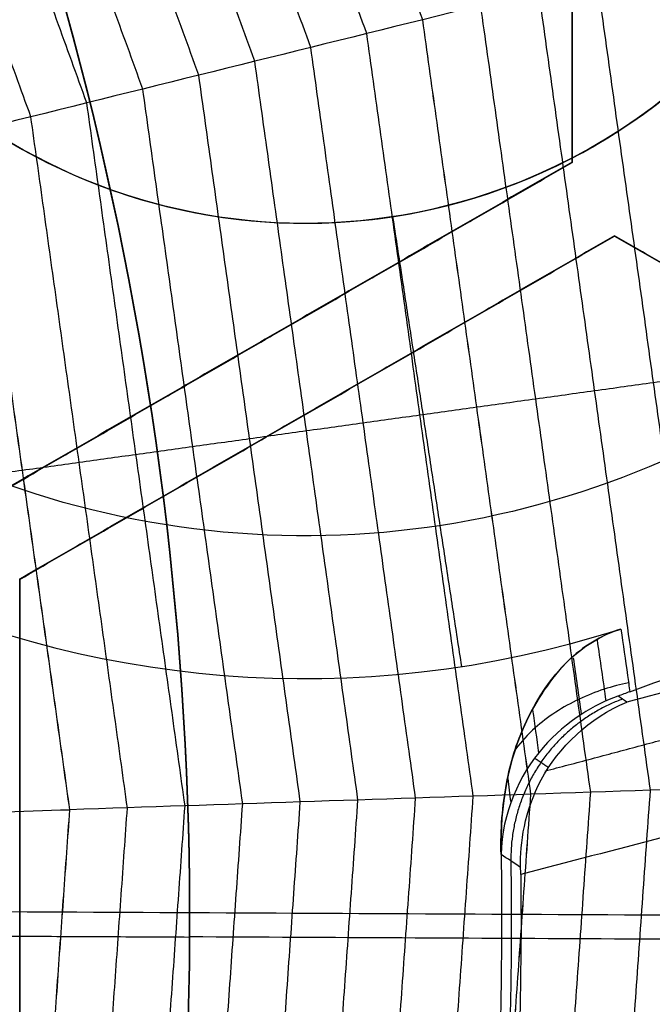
# Model space of a CAD drawing. Header units: millimetres. Extents: x -29.5 to 29.5, y -27.3 to 24.7.
# Tile 41 of 65: x 9.5 to 11.4, y -1.5 to 1.4. Entities that reach past the tile are written whole.
import ezdxf

# ---------------------------------------------------------------- set-up
doc = ezdxf.new("R2010")
doc.units = ezdxf.units.MM
for name, color, linetype, true_color in [('COTA', 252, 'Continuous', 0x696969), ('IGES level 1', 7, 'Continuous', 0xe5eaed), ('IGES level 16', 7, 'Continuous', 0xffffff), ('IGES level 3', 7, 'Continuous', 0xe5eaed), ('IGES level 5', 7, 'Continuous', 0xe5eaed), ('IGES level 7', 2, 'Continuous', 0xffff00), ('IGES level 8', 7, 'Continuous', 0xcad1ee)]:
    doc.layers.add(name, color=color, linetype=linetype, true_color=true_color)

# ---------------------------------------------------------------- blocks, each defined once
blk = doc.blocks.new('KIVI_5W_3D')
at = {"layer": 'IGES level 1', "extrusion": (0, 0, -1)}
for centre, radius, start, end in [((-5.048709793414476e-29, -1.77635683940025e-15, 0.8500000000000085), 26, 90, 270.0000000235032), ((3.602673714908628e-14, -3.552713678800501e-15, 1.399999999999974), 26, 90.00000000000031, 270.0000000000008), ((-5.048709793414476e-29, -1.77635683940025e-15, 0.150000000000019), 25.85, 90, 270.0000000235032), ((0, 0), 25.7, 90.00000000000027, 270.0000000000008), ((-5.048709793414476e-29, -1.77635683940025e-15), 21, 90.0000000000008, 270.0000000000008), ((-5.048709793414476e-29, -1.77635683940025e-15), 19.75, 90.0000000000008, 270.0000000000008), ((-5.048709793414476e-29, -1.77635683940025e-15, 0.8500000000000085), 19, 90, 270.0000000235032), ((-2.524354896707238e-29, -3.552713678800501e-15), 19, 90.00000000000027, 270.0000000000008)]:
    blk.add_arc(centre, radius, start, end, dxfattribs=at)
at = {"layer": 'IGES level 1'}
for centre, radius, start, end in [((5.048709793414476e-29, -3.552713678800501e-15, -0.3000000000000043), 26, 270.0000000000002, 89.9999999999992), ((5.048709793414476e-29, -1.77635683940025e-15, -1.549999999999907), 25.85, 270, 90.00000001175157), ((-2.524354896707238e-29, 1.77635683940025e-15, -1.700000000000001), 25.7, 270.0000000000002, 90.0000000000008), ((2.524354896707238e-29, -3.552713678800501e-15), 21, 270.0000000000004, 90.0000000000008), ((6.310887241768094e-29, -3.552713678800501e-15), 19.75, 270.0000000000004, 90.0000000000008), ((5.048709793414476e-29, -3.552713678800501e-15, -1.700000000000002), 19, 270.0000000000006, 90.0000000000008)]:
    blk.add_arc(centre, radius, start, end, dxfattribs=at)
at = {"layer": 'IGES level 16', "extrusion": (0, 0.0004315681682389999, 0.9999999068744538)}
blk.add_arc((5.048709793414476e-29, -0.00172627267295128, 3.799999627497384), 14.25, 270, 90.00000002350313, dxfattribs=at)
at = {"layer": 'IGES level 16', "extrusion": (4.946059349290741e-31, -0.0004315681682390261, -0.9999999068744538)}
blk.add_arc((-5.941939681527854e-29, -0.001726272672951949, -5.299999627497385), 14.25, 90.0000000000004, 270.0000000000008, dxfattribs=at)
at = {"layer": 'IGES level 16', "extrusion": (6.993781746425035e-34, 0.0004315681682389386, 0.9999999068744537)}
for centre in [(5.048339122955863e-29, -0.001726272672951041, 5.299999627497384), (5.048548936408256e-29, -0.001726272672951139, 2.299999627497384)]:
    blk.add_arc(centre, 14.25, 270.0000000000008, 90.0000000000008, dxfattribs=at)
at = {"layer": 'IGES level 16', "extrusion": (5.238802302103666e-31, 0.0004315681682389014, 0.9999999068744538)}
blk.add_arc((7.452572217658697e-29, -0.001726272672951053, 2.299999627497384), 14.25, 270.0000000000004, 90.0000000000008, dxfattribs=at)
at = {"layer": 'IGES level 16'}
for points in [[(11.125, 4.25851887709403, 5.298162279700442), (11.125, 2.237793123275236, 5.299034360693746)], [(11.125, 4.25851887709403, 5.298162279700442), (11.125, 2.237793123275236, 5.299034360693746)], [(11.125, 2.237145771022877, 3.799034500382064), (11.125, 4.257871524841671, 3.798162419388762)], [(11.125, 2.236498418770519, 2.299034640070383), (11.125, 4.257224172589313, 2.298162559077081)], [(11.125, 4.257224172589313, 2.298162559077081), (11.125, 2.236498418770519, 2.299034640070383)], [(11.125, 2.237793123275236, 5.299034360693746), (9.375, 1.22743024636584, 5.299470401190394)], [(11.125, 2.237793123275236, 5.299034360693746), (9.375, 1.22743024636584, 5.299470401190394)], [(9.375, 1.226782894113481, 3.799470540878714), (11.125, 2.237145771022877, 3.799034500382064)], [(9.375, 1.226135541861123, 2.299470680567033), (11.125, 2.236498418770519, 2.299034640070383)], [(11.125, 2.236498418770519, 2.299034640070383), (9.375, 1.226135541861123, 2.299470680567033)], [(11.125, 2.236498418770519, 2.299034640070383), (11.125, 2.237793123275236, 5.299034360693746)], [(11.125, 2.237793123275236, 5.299034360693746), (11.125, 2.236498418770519, 2.299034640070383)], [(9.5, 1.010923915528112, 5.29956383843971), (11.25, 2.021286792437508, 5.299127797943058)], [(9.5, 1.010923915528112, 5.29956383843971), (11.25, 2.021286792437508, 5.299127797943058)], [(11.25, 2.02063944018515, 3.799127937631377), (9.5, 1.010276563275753, 3.799563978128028)], [(11.25, 2.019992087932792, 2.299128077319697), (9.5, 1.009629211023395, 2.299564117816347)], [(9.5, 1.009629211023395, 2.299564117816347), (11.25, 2.019992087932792, 2.299128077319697)], [(11.25, 2.021286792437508, 5.299127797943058), (11.25, 2.019992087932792, 2.299128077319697)], [(11.25, 2.019992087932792, 2.299128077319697), (11.25, 2.021286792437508, 5.299127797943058)], [(11.25, 2.021286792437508, 5.299127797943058), (13, 1.010923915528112, 5.29956383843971)], [(11.25, 2.021286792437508, 5.299127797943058), (13, 1.010923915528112, 5.29956383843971)], [(13, 1.010276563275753, 3.799563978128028), (11.25, 2.02063944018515, 3.799127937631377)], [(13, 1.009629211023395, 2.299564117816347), (11.25, 2.019992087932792, 2.299128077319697)], [(11.25, 2.019992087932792, 2.299128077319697), (13, 1.009629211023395, 2.299564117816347)], [(10.25, 1.732611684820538, 5.29925238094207), (10.25, 1.731316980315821, 2.299252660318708)], [(10.375, 1.514810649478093, 2.299346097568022), (10.375, 1.51610535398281, 5.299345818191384)], [(9.5, 1.009629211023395, 2.299564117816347), (9.5, 1.010923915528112, 5.29956383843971)], [(9.5, -1.009801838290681, 5.30043591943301), (9.5, 1.010923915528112, 5.29956383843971)], [(9.5, 1.010923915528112, 5.29956383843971), (9.5, 1.009629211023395, 2.299564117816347)], [(9.5, -1.009801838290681, 5.30043591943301), (9.5, 1.010923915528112, 5.29956383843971)], [(9.5, -1.01044919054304, 3.80043605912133), (9.5, 1.010276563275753, 3.799563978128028)], [(9.5, 1.009629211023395, 2.299564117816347), (9.5, -1.011096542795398, 2.300436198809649)], [(9.5, -1.011096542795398, 2.300436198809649), (9.5, 1.009629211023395, 2.299564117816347)], [(9.5, -0.0007336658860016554, 2.300000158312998), (9.5, 0.0005610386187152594, 5.29999987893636)]]:
    blk.add_open_spline(points, degree=1, dxfattribs=at)
at = {"layer": 'IGES level 3', "extrusion": (0, -0.0004315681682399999, -0.9999999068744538)}
for centre, radius, end in [((-5.048709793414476e-29, -0.001726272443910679, -5.799999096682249), 18, 270.0000000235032), ((-5.048709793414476e-29, -0.001726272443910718, -10.04999909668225), 16.5, 270.0000000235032), ((-5.048709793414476e-29, -0.001726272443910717, -3.79999909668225), 14.5, 175.1176711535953), ((-5.048709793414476e-29, -0.001726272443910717, -2.049999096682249), 13.5, 270.0000000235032)]:
    blk.add_arc(centre, radius, 90, end, dxfattribs=at)
at = {"layer": 'IGES level 3', "extrusion": (-6.34760690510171e-31, -0.0004315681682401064, -0.9999999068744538)}
blk.add_arc((7.155118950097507e-29, -0.001726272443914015, -13.29999909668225), 18, 90.0000000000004, 270.0000000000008, dxfattribs=at)
at = {"layer": 'IGES level 3', "extrusion": (-2.742264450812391e-31, 0.0004315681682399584, 0.9999999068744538)}
blk.add_arc((-6.357505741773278e-29, -0.001726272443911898, -1.700000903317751), 18, 270.0000000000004, 90.0000000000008, dxfattribs=at)
at = {"layer": 'IGES level 3', "extrusion": (-7.246005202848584e-35, -0.0004315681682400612, -0.9999999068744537)}
for centre, radius in [((-5.048722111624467e-29, -0.001726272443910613, 1.700000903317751), 18), ((-5.048660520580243e-29, -0.001726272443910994, -6.799999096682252), 15.25), ((-5.048671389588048e-29, -0.001726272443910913, -5.29999909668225), 15.25), ((-5.048693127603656e-29, -0.001726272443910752, -2.299999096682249), 14.5), ((-5.048693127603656e-29, -0.001726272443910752, -2.299999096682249), 13.5)]:
    blk.add_arc(centre, radius, 90.0000000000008, 270.0000000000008, dxfattribs=at)
at = {"layer": 'IGES level 3', "extrusion": (9.270442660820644e-33, 0.0004315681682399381, 0.9999999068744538)}
blk.add_arc((1.009899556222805e-28, -0.001726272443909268, -1.700000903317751), 17, 270.0000000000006, 90.0000000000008, dxfattribs=at)
at = {"layer": 'IGES level 3', "extrusion": (-2.650152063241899e-30, -0.0004315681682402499, -0.9999999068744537)}
blk.add_arc((2.262524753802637e-29, -0.001726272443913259, -13.29999909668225), 16.5, 90.00000000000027, 270.0000000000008, dxfattribs=at)
at = {"layer": 'IGES level 3', "extrusion": (1.655576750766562e-31, 0.0004315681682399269, 0.9999999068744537)}
blk.add_arc((4.93613057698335e-29, -0.001726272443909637, 6.799999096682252), 16.5, 270.0000000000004, 90.0000000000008, dxfattribs=at)
at = {"layer": 'IGES level 3', "extrusion": (0, -0.0004315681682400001, -0.9999999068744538)}
for centre in [(-5.048709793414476e-29, -0.001726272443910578, -6.049999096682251), (-5.048709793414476e-29, -0.001726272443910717, -0.04999909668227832)]:
    blk.add_arc(centre, 15.25, 90, 270.0000000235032, dxfattribs=at)
at = {"layer": 'IGES level 3', "extrusion": (2.75720707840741e-31, -0.0004315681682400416, -0.9999999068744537)}
blk.add_arc((-7.760554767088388e-29, -0.001726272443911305, -6.799999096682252), 15.25, 90.0000000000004, 270.0000000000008, dxfattribs=at)
at = {"layer": 'IGES level 3', "extrusion": (1.902095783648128e-31, 0.0004315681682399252, 0.9999999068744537)}
blk.add_arc((7.472253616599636e-29, -0.00172627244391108, 5.29999909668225), 15.25, 270.0000000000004, 90.0000000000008, dxfattribs=at)
at = {"layer": 'IGES level 3', "extrusion": (-8.25812941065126e-31, -0.00043156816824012, -0.9999999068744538)}
blk.add_arc((-3.979940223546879e-29, -0.001726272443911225, -5.29999909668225), 14.5, 90.0000000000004, 270.0000000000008, dxfattribs=at)
at = {"layer": 'IGES level 3', "extrusion": (-7.230006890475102e-35, 0.0004315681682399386, 0.9999999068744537)}
for centre, radius in [((5.04874811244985e-29, -0.001726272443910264, 5.29999909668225), 14.5), ((5.048726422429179e-29, -0.00172627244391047, 2.299999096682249), 13.5), ((5.048722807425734e-29, -0.001726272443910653, 1.799999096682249), 13.5)]:
    blk.add_arc(centre, radius, 270.0000000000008, 90.0000000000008, dxfattribs=at)
at = {"layer": 'IGES level 3', "extrusion": (-2.543742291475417e-30, 0.00043156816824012, 0.9999999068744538)}
blk.add_arc((5.002681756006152e-29, -0.00172627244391, 2.299999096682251), 14.5, 270.0000000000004, 90.0000000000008, dxfattribs=at)
at = {"layer": 'IGES level 3', "extrusion": (-6.363014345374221e-31, -0.0004315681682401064, -0.9999999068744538)}
blk.add_arc((-6.827441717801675e-29, -0.001726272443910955, -1.799999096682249), 13.5, 90.0000000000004, 270.0000000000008, dxfattribs=at)
at = {"layer": 'IGES level 5', "extrusion": (-1.175953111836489e-16, 0.0004315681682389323, 0.9999999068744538)}
blk.add_arc((2.942315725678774e-15, -0.001726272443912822, 24.79999909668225), 20.5, 269.7091534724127, 89.70915347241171, dxfattribs=at)
at = {"layer": 'IGES level 5', "extrusion": (0, -0.0004315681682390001, -0.9999999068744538)}
blk.add_arc((-5.048709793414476e-29, -0.001726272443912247, -19.29999909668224), 20.5, 90.29084652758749, 270.2908465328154, dxfattribs=at)
at = {"layer": 'IGES level 5', "extrusion": (1.167158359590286e-16, -0.0004315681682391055, -0.9999999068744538)}
blk.add_arc((-1.599639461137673e-15, -0.001726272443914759, -13.79999909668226), 20.5, 90.29084652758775, 270.2908465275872, dxfattribs=at)
at = {"layer": 'IGES level 5', "extrusion": (0, -0.0004315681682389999, -0.9999999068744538)}
for centre, radius, end in [((-5.048709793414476e-29, -0.001726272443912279, -25.04999909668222), 20.25, 270.2908465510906), ((-5.048709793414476e-29, -0.001726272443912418, -10.79999909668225), 17.25, 270.2908465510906), ((-5.048709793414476e-29, -0.001726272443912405, -13.69999909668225), 16, 270.2908465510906), ((-5.048709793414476e-29, -0.001726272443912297, -17.34999909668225), 13, 260.7920867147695)]:
    blk.add_arc(centre, radius, 90.29084652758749, end, dxfattribs=at)
at = {"layer": 'IGES level 5', "extrusion": (0, 0.0004315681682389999, 0.9999999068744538)}
for centre, radius, start, end in [((5.048709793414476e-29, -0.001726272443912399, 13.54999909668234), 20.25, 269.7091534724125, 89.70915349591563), ((5.048709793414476e-29, -0.001726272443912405, 15.34999909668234), 12.75, 278.9836697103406, 260.4346372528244), ((5.048709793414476e-29, -0.00172627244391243, 23.79999909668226), 10, 269.7091534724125, 89.70915349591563)]:
    blk.add_arc(centre, radius, start, end, dxfattribs=at)
at = {"layer": 'IGES level 5', "extrusion": (1.171993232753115e-16, -0.0004315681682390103, -0.9999999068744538)}
blk.add_arc((-2.97661184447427e-15, -0.001726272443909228, -25.29999909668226), 20, 90.29084652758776, 270.2908465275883, dxfattribs=at)
at = {"layer": 'IGES level 5', "extrusion": (-1.171991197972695e-16, 0.0004315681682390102, 0.9999999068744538)}
blk.add_arc((1.528829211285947e-15, -0.001726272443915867, 13.29999909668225), 20, 269.7091534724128, 89.70915347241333, dxfattribs=at)
at = {"layer": 'IGES level 5', "extrusion": (-1.175616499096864e-16, 0.0004315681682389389, 0.9999999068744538)}
blk.add_arc((1.563569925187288e-15, -0.001726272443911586, 13.29999909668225), 17.25, 269.7091534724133, 89.70915347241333, dxfattribs=at)
at = {"layer": 'IGES level 5', "extrusion": (1.167025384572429e-16, -0.0004315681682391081, -0.9999999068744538)}
blk.add_arc((-1.581555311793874e-15, -0.001726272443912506, -13.29999909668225), 17.25000000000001, 90.29084652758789, 270.2908465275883, dxfattribs=at)
at = {"layer": 'IGES level 5', "extrusion": (-1.177486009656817e-16, 0.0004315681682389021, 0.9999999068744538)}
blk.add_arc((9.864168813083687e-16, -0.001726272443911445, 8.299999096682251), 17.25, 269.7091534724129, 89.70915347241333, dxfattribs=at)
at = {"layer": 'IGES level 5', "extrusion": (1.165233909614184e-16, -0.0004315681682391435, -0.9999999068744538)}
blk.add_arc((-2.266264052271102e-15, -0.001726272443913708, -19.09999909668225), 16, 90.29084652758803, 270.2908465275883, dxfattribs=at)
at = {"layer": 'IGES level 5', "extrusion": (-1.165219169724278e-16, 0.0004315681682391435, 0.9999999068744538)}
blk.add_arc((9.587497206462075e-16, -0.001726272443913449, 8.299999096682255), 16, 269.7091534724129, 89.70915347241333, dxfattribs=at)
at = {"layer": 'IGES level 5', "extrusion": (1.169401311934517e-16, -0.0004315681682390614, -0.9999999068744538)}
blk.add_arc((-9.706030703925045e-16, -0.001726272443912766, -8.299999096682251), 16, 90.29084652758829, 270.2908465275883, dxfattribs=at)
at = {"layer": 'IGES level 5', "extrusion": (1.160986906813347e-16, -0.0004315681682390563, -0.9999999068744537)}
blk.add_arc((-3.549752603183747e-15, -0.001726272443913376, -19.09999909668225), 12.99999999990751, 90.29084652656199, 260.7920867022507, dxfattribs=at)
at = {"layer": 'IGES level 5', "extrusion": (-1.275628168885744e-16, 0.0004315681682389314, 0.9999999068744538)}
blk.add_arc((-7.351905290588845e-12, -0.001726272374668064, 15.59999909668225), 12.9999999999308, 279.2079132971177, 89.70915347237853, dxfattribs=at)
at = {"layer": 'IGES level 5', "extrusion": (4.334593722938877e-16, -0.0004315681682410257, -0.9999999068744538)}
blk.add_arc((-3.538319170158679e-10, -0.001726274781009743, -15.09999909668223), 12.49999999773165, 279.1896994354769, 261.3919936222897, dxfattribs=at)
at = {"layer": 'IGES level 5', "extrusion": (1.153955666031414e-16, -0.0004315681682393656, -0.9999999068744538)}
blk.add_arc((-2.934863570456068e-15, -0.00172627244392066, -25.29999909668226), 10, 90.29084652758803, 270.2908465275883, dxfattribs=at)
at = {"layer": 'IGES level 5', "extrusion": (-1.171991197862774e-16, 0.0004315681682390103, 0.9999999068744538)}
blk.add_arc((2.59287743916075e-15, -0.001726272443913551, 22.29999909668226), 10, 269.7091534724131, 89.70915347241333, dxfattribs=at)
at = {"layer": 'IGES level 5'}
for points in [[(9.817629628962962, 1.908988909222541, 22.29917731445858), (9.817629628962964, 1.910283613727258, 25.29917703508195)], [(-12.49933700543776, 0.1434728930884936, 15.09993858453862), (12.50010078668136, 0.01656893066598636, 15.09999335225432)], [(7.99989692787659, -0.03271196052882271, 22.30001529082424), (9.999871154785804, -0.04286437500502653, 22.30001967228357)], [(9.999871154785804, -0.04156967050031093, 25.30001939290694), (19.99974230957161, -0.09233174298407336, 25.30004130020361)]]:
    blk.add_open_spline(points, degree=1, dxfattribs=at)
at = {"layer": 'IGES level 7', "color": 254, "true_color": 0xcad1ee, "extrusion": (6.471858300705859e-17, -0.0004315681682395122, -0.9999999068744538)}
blk.add_arc((1.444486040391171e-15, -0.001726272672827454, -6.799999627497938), 15, 10.05118449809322, 190.0511844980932, dxfattribs=at)
at = {"layer": 'IGES level 7', "color": 254, "true_color": 0xcad1ee, "extrusion": (0, 0.0004315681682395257, 0.9999999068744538)}
for start, end in [(349.9488155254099, 169.9488154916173), (169.9488155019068, 349.9488155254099)]:
    blk.add_arc((5.048709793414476e-29, -0.001726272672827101, 6.24128405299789), 14.951118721, start, end, dxfattribs=at)
at = {"layer": 'IGES level 7', "color": 254, "true_color": 0xcad1ee, "extrusion": (-1.655414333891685e-11, 0.0004315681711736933, 0.9999999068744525)}
blk.add_arc((2.041249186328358e-10, -0.001726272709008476, 5.682568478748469), 14.90223744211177, 349.9488155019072, 169.9488155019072, dxfattribs=at)
at = {"layer": 'IGES level 7', "color": 254, "true_color": 0xcad1ee, "extrusion": (1.211736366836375e-11, 0.0004315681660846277, 0.9999999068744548)}
blk.add_arc((6.044215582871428e-11, -0.001726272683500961, 5.499999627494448), 14.70299850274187, 349.9488155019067, 169.9488155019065, dxfattribs=at)
at = {"layer": 'IGES level 7', "color": 254, "true_color": 0xcad1ee, "extrusion": (1.035913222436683e-16, -0.0004315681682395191, -0.9999999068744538)}
blk.add_arc((-5.203554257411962e-16, -0.001726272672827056, -5.499999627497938), 9, 10.05118449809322, 190.0511844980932, dxfattribs=at)
at = {"layer": 'IGES level 7', "color": 254, "true_color": 0xcad1ee, "extrusion": (1.813434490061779e-16, -0.0004315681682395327, -0.9999999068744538)}
blk.add_arc((-3.117707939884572e-15, -0.001726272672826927, -6.799999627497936), 15, 190.0511844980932, 10.05118449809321, dxfattribs=at)
at = {"layer": 'IGES level 7', "color": 254, "true_color": 0xcad1ee, "extrusion": (1.160419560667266e-12, -0.000431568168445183, -0.9999999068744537)}
blk.add_arc((-8.98811281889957e-11, -0.001726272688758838, -5.682568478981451), 14.90223744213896, 190.0511844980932, 10.05118449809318, dxfattribs=at)
at = {"layer": 'IGES level 7', "color": 254, "true_color": 0xcad1ee, "extrusion": (2.150095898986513e-11, 0.0004315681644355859, 0.9999999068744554)}
blk.add_arc((-2.1356581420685e-10, -0.001726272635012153, 5.499999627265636), 14.70299850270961, 169.9488155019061, 349.9488155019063, dxfattribs=at)
at = {"layer": 'IGES level 7', "color": 254, "true_color": 0xcad1ee}
for points in [[(-14.61038459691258, 2.590334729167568, 5.551426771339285), (-9.431054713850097, 31.81110120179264, 5.538816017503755), (19.78971447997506, 26.63177180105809, 5.541051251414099), (14.61038459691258, -2.588994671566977, 5.55366200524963)], [(14.61038459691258, -2.588994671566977, 5.55366200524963), (9.431054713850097, -31.80976114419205, 5.566272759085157), (-19.78971447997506, -26.6304317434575, 5.564037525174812), (-14.61038459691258, 2.590334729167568, 5.551426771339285)]]:
    blk.add_rational_spline(points, [0.8330737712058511, 0.2776912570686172, 0.2776912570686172, 0.8330737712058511], degree=3, dxfattribs=at)
for points, degree in [([(10.68556376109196, 2.656992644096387, 10.76393782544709), (9.900245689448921, 4.820648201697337, 10.76300406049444)], 1), ([(10.52096157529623, 2.616210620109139, 10.9997355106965), (9.747740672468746, 4.746536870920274, 10.99881612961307)], 1), ([(10.3562856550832, 2.575405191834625, 11.22373816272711), (9.595167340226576, 4.672387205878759, 11.2228331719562)], 1), ([(10.19160973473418, 2.534595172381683, 11.4371023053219), (9.442594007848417, 4.598232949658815, 11.43621170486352)], 1), ([(10.02693381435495, 2.493781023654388, 11.64089834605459), (9.29002067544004, 4.524074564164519, 11.64002213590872)], 1), ([(9.86225789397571, 2.452963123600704, 11.83600207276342), (9.137447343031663, 4.449912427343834, 11.83514025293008)], 1), ([(9.697581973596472, 2.412141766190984, 12.0230946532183), (8.984874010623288, 4.375746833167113, 12.02224722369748)], 1), ([(9.532906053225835, 2.371317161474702, 12.20266263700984), (8.832300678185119, 4.301577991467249, 12.20182959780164)], 1), ([(12.04934630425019, 2.994934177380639, 8.924347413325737), (11.59475212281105, 2.882338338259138, 9.656503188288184), (11.14015794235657, 2.769681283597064, 10.24681495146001), (10.68556376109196, 2.656992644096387, 10.76393782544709)], 3), ([(11.53153386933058, 0.395028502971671, 10.1455651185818), (11.19796258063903, 2.783994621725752, 10.14453411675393)], 1), ([(11.35567169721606, 0.3891372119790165, 10.36027259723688), (11.02718755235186, 2.741670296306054, 10.35925731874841)], 1), ([(11.17980952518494, 0.3832423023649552, 10.56659552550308), (10.85641252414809, 2.699342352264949, 10.565595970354)], 1), ([(10.68556376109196, 2.656992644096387, 10.76393782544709), (10.2462363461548, 2.548151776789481, 11.41041265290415), (9.806908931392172, 2.43925420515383, 11.92549385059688), (9.367581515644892, 2.330328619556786, 12.37566263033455)], 3), ([(11.00387142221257, 0.3773413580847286, 10.76492165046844), (10.68556376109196, 2.656992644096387, 10.76393782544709)], 1), ([(11.00394735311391, 0.3773439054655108, 10.7648377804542), (10.68563749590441, 2.657010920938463, 10.76385394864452)], 1), ([(10.83436597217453, 0.3716754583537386, 11.00070418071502), (10.52096157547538, 2.616210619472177, 10.99973551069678)], 1), ([(10.66478459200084, 0.3660018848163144, 11.22469167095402), (10.35628565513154, 2.575405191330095, 11.22373816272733)], 1), ([(10.49520321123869, 0.3603237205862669, 11.43804065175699), (10.19160973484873, 2.534595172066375, 11.43710230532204)], 1), ([(10.32562183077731, 0.3546414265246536, 11.6418215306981), (10.0269338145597, 2.493781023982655, 11.64089834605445)], 1), ([(10.15604045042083, 0.3489553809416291, 11.83691009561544), (9.862257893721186, 2.452963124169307, 11.83600207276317)], 1), ([(9.986459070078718, 0.3432658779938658, 12.02398751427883), (9.697581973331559, 2.412141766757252, 12.02309465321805)], 1), ([(9.816877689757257, 0.3375731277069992, 12.20354033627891), (9.532906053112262, 2.371317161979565, 12.20266263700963)], 1), ([(9.367581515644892, 2.330328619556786, 12.37566263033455), (9.646628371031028, 0.3318548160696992, 12.37652510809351)], 1), ([(9.647296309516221, 0.3318772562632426, 12.37586049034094), (9.368230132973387, 2.330489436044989, 12.37499795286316)], 1), ([(12.40827909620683, 0.4243344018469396, 8.925456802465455), (11.94014320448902, 0.4087213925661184, 9.657570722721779), (11.47200731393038, 0.3930471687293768, 10.24784063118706), (11.00387142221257, 0.3773413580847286, 10.76492165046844)], 3), ([(11.00387142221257, 0.3773413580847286, 10.76492165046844), (10.55145707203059, 0.3622263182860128, 11.41135602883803), (10.09904272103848, 0.3470545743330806, 11.92639677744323), (9.646628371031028, 0.3318548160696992, 12.37652510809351)], 3), ([(10.84125709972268, -1.91867395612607, 10.76591253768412), (11.00387142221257, 0.3773413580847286, 10.76492165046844)], 1), ([(10.84133190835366, -1.918687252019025, 10.76582867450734), (11.00394735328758, 0.377343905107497, 10.76483778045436)], 1), ([(11.01459520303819, -1.949483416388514, 10.56760225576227), (11.17980952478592, 0.383242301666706, 10.56659552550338)], 1), ([(11.18785849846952, -1.980283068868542, 10.3612951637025), (11.35567169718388, 0.3891372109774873, 10.36027259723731)], 1), ([(10.00595530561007, -1.770155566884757, 11.83782463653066), (10.1560404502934, 0.348955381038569, 11.8369100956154)], 1), ([(10.17303062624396, -1.799853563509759, 11.64275134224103), (10.32562183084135, 0.3546414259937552, 11.64182153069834)], 1), ([(10.3401059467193, -1.82955531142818, 11.43898573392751), (10.49520321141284, 0.3603237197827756, 11.43804065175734)], 1), ([(10.50718126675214, -1.859261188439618, 11.22565202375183), (10.66478459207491, 0.3660018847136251, 11.22469167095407)], 1), ([(10.67425658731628, -1.888971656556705, 11.0016798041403), (10.83436597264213, 0.3716754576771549, 11.00070418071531)], 1), ([(9.646628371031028, 0.3318548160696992, 12.37652510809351), (9.5040712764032, -1.680964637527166, 12.37739377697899)], 1), ([(9.504729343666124, -1.681081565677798, 12.37672921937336), (9.647296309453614, 0.3318772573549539, 12.37586049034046)], 1), ([(9.671804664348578, -1.710769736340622, 12.20442433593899), (9.816877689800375, 0.3375731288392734, 12.20354033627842)], 1), ([(9.838879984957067, -1.740461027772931, 12.02488678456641), (9.986459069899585, 0.3432658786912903, 12.02398751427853)], 1)]:
    blk.add_open_spline(points, degree=degree, dxfattribs=at)
for points, knots in [([(10.84471759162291, 1.517167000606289, 10.76442973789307), (10.84474253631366, 1.517170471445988, 10.7644017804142), (10.9025403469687, 1.525212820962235, 10.69962091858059), (11.01811102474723, 1.541292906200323, 10.56743689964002), (11.19142962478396, 1.565404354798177, 10.36115675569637), (11.3647482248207, 1.589512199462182, 10.14652582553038), (11.53806682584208, 1.613616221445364, 9.92303764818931), (11.71138542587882, 1.637716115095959, 9.689983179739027), (11.8847040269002, 1.661811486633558, 9.446450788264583), (12.05717978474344, 1.685784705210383, 9.192566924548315), (12.1718826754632, 1.701724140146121, 9.015243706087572), (12.22881270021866, 1.709634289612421, 8.924902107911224)], [4.183897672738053e-11, 4.183897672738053e-11, 4.183897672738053e-11, 4.183897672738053e-11, 5.40659027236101e-05, 0.125275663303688, 0.250497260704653, 0.375718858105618, 0.500940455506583, 0.626162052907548, 0.751383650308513, 0.876605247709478, 0.9999999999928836, 0.9999999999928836, 0.9999999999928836, 0.9999999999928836]), ([(9.50710494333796, 1.331091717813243, 12.37609386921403), (9.50732436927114, 1.331122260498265, 12.37587233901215), (9.563253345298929, 1.338907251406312, 12.31940209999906), (9.67489187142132, 1.354445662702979, 12.20430152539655), (9.842020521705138, 1.377704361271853, 12.02478977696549), (10.00914917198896, 1.40095982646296, 11.83778586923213), (10.1762778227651, 1.424211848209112, 11.64280325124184), (10.34340647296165, 1.447460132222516, 11.43916075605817), (10.51053512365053, 1.470704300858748, 11.22598259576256), (10.67763882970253, 1.493940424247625, 11.00223176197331), (10.78903298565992, 1.509426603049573, 10.84516515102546), (10.84471759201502, 1.517167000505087, 10.76442973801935)], [0, 0, 0, 0, 0.000492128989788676, 0.125437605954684, 0.25038308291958, 0.375328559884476, 0.500274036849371, 0.625219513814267, 0.750164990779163, 0.875110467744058, 0.9999999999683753, 0.9999999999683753, 0.9999999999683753, 0.9999999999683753]), ([(8.485755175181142, 1.188959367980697, 13.4852959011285), (8.504547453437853, 1.191575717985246, 13.46765014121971), (8.576985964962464, 1.201660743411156, 13.39915110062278), (8.703070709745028, 1.219213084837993, 13.27664693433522), (8.86400941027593, 1.2416145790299, 13.11358227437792), (9.024948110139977, 1.264012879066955, 12.94311841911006), (9.185886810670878, 1.286407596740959, 12.76435168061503), (9.346605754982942, 1.308767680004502, 12.57643449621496), (9.45367846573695, 1.323661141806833, 12.44412943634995), (9.50710494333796, 1.331091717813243, 12.37609386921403)], [0.3877099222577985, 0.3877099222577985, 0.3877099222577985, 0.3877099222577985, 0.421507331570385, 0.517988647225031, 0.614469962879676, 0.710951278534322, 0.807432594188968, 0.903913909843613, 1, 1, 1, 1]), ([(9.166646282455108, 0.3157625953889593, 12.9322393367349), (9.17945588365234, 0.3161925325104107, 12.91850572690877), (9.192227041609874, 0.3166211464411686, 12.90473611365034), (9.204958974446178, 0.3170484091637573, 12.89093038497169), (9.358170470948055, 0.3221899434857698, 12.72479720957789), (9.505786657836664, 0.3271387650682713, 12.55327861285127), (9.646628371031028, 0.3318548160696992, 12.37652510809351)], [3, 3, 3, 3, 3.076686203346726, 3.076686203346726, 3.076686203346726, 4, 4, 4, 4])]:
    blk.add_open_spline(points, degree=3, knots=knots, dxfattribs=at)
at = {"layer": 'IGES level 8', "color": 2, "true_color": 0xffff00, "extrusion": (0, 0.0004315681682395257, 0.9999999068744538)}
blk.add_arc((5.048709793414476e-29, -0.001726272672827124, 12.17499962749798), 13.4234474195, 44.742677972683, 175.154953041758, dxfattribs=at)
at = {"layer": 'IGES level 8', "color": 2, "true_color": 0xffff00, "extrusion": (1.907879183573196e-15, 0.0004315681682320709, 0.9999999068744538)}
blk.add_arc((2.241553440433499e-07, -0.001726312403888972, 11.2999996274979), 12.56883846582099, 37.37974700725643, 169.9488155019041, dxfattribs=at)
at = {"layer": 'IGES level 8', "color": 2, "true_color": 0xffff00, "extrusion": (0, 0.0004315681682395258, 0.9999999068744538)}
for start, end in [(289.9488155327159, 109.9488154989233), (109.9488155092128, 289.9488155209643)]:
    blk.add_arc((10.33997563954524, 3.751259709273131, 14.99438166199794), 1.699999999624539, start, end, dxfattribs=at)
at = {"layer": 'IGES level 8', "color": 2, "true_color": 0xffff00, "extrusion": (1.214677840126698e-15, -0.0004315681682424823, -0.9999999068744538)}
blk.add_arc((-10.33997563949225, 3.75125970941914, -15.09999962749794), 1.699999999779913, 70.0511844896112, 250.0511844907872, dxfattribs=at)
at = {"layer": 'IGES level 8', "color": 2, "true_color": 0xffff00, "extrusion": (3.174789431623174e-16, -0.0004315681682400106, -0.9999999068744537)}
blk.add_arc((-10.33997563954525, 3.751259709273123, -15.09999962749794), 1.699999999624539, 250.0511844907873, 70.05118449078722, dxfattribs=at)
at = {"layer": 'IGES level 8', "color": 2, "true_color": 0xffff00, "extrusion": (0, -0.0004315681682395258, -0.9999999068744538)}
blk.add_arc((-10.33997563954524, 3.751259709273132, -13.96938166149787), 2.619382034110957, 160.0511844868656, 340.0511845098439, dxfattribs=at)
at = {"layer": 'IGES level 8', "color": 2, "true_color": 0xffff00, "extrusion": (-3.185687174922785e-10, 0.0004315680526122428, 0.9999999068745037)}
blk.add_arc((10.33997564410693, 3.751259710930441, 14.88876369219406), 1.700000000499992, 289.9488154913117, 19.94881552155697, dxfattribs=at)
at = {"layer": 'IGES level 8', "color": 2, "true_color": 0xffff00, "extrusion": (-7.200785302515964e-16, 0.0004315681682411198, 0.9999999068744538)}
blk.add_arc((10.33997563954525, 3.751259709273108, 14.88876369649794), 1.700000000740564, 199.9488155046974, 289.9488155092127, dxfattribs=at)
at = {"layer": 'IGES level 8', "color": 2, "true_color": 0xffff00, "extrusion": (5.510760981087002e-15, 0.0004315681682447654, 0.9999999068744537)}
blk.add_arc((10.33997563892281, 3.751259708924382, 13.54999962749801), 3.038764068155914, 199.9488154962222, 287.7911745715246, dxfattribs=at)
at = {"layer": 'IGES level 8', "color": 2, "true_color": 0xffff00, "extrusion": (-2.493868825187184e-15, 0.0004315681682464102, 0.9999999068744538)}
blk.add_arc((-2.095187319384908e-07, -0.001726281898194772, 11.29999962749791), 12.56883844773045, 217.3797467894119, 2.517887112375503, dxfattribs=at)
at = {"layer": 'IGES level 8', "color": 2, "true_color": 0xffff00, "extrusion": (0, -0.000431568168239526, -0.9999999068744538)}
blk.add_arc((-5.048709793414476e-29, -0.001726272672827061, -12.09695538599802), 11.771882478, 178.3211864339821, 321.7811835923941, dxfattribs=at)
at = {"layer": 'IGES level 8', "color": 2, "true_color": 0xffff00, "extrusion": (0, -0.0004315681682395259, -0.9999999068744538)}
blk.add_arc((-5.048709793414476e-29, -0.001726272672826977, -13.22195538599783), 10.9462265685, 179.0723590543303, 209.3220444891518, dxfattribs=at)
at = {"layer": 'IGES level 8', "color": 2, "true_color": 0xffff00, "extrusion": (-2.803579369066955e-15, -0.0004315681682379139, -0.9999999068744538)}
blk.add_arc((0.00281084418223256, -0.0001880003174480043, -13.54999962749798), 10.92073065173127, 178.9797490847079, 208.6902774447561, dxfattribs=at)
at = {"layer": 'IGES level 8', "color": 2, "true_color": 0xffff00, "extrusion": (0.002942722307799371, -0.002042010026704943, -0.9999935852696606)}
blk.add_arc((-0.03705604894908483, -0.02200551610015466, -13.51329699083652), 10.92067728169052, 178.9793807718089, 208.6900689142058, dxfattribs=at)
at = {"layer": 'IGES level 8', "color": 2, "true_color": 0xffff00, "extrusion": (1.800667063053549e-16, -0.0004315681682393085, -0.9999999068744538)}
blk.add_arc((-3.717689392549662e-10, -0.001726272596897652, -12.89391114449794), 10.97492672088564, 179.2831579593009, 280.0511844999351, dxfattribs=at)
at = {"layer": 'IGES level 8', "color": 2, "true_color": 0xffff00}
for points, degree in [([(10.91998256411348, 2.159779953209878, 15.09906894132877), (10.91998256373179, 2.159688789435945, 14.88783302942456)], 1), ([(10.09820586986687, 2.074964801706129, 14.88786959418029), (10.09820586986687, 2.075055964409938, 15.09910550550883)], 1), ([(10.59708429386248, 2.077240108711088, 14.88786861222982), (10.79955948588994, 0.7532981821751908, 13.54967578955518)], 1), ([(11.19858361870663, 0.8316776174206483, 13.54848655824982), (11.20763374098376, 0.7718021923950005, 13.4885000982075), (11.21619614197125, 0.7118241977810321, 13.42852071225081), (11.22426641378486, 0.6517867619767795, 13.36858488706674)], 3), ([(11.12824187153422, 0.7792121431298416, 13.54662855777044), (11.13655917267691, 0.7235450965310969, 13.49058590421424), (11.14445316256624, 0.6677924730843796, 13.43455374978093), (11.15192005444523, 0.6119893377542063, 13.3785618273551)], 3), ([(11.29487380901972, 0.6788661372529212, 13.36559892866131), (11.28332893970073, 0.6746161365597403, 13.3649624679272), (11.27171150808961, 0.6704030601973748, 13.36500255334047), (11.26013098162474, 0.6662693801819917, 13.36574801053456)], 3), ([(11.00905402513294, 0.625115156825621, 13.54681185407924), (11.01502235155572, 0.5829116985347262, 13.50387998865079), (11.02074537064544, 0.5406665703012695, 13.4609615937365), (11.02622124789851, 0.4983953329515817, 13.4180700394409)], 3), ([(10.93579991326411, 0.4239928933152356, 13.55045905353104), (10.93876469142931, 0.4007025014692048, 13.52655133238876), (10.94165419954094, 0.3774032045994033, 13.5026507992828), (10.94446811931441, 0.3540976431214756, 13.47875976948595)], 3), ([(10.97372870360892, 0.1619373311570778, 12.89451924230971), (10.95457123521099, 0.1746728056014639, 13.11138035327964), (10.93539123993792, 0.187397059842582, 13.32824013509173), (10.91618848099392, 0.2001099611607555, 13.54509856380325)], 3), ([(10.97406777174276, 0.1411448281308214, 12.89385143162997), (10.97398100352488, 0.1480796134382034, 12.89384843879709), (10.97386799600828, 0.1550179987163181, 12.89406954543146), (10.97372870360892, 0.1619373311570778, 12.89451924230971)], 3)]:
    blk.add_open_spline(points, degree=degree, dxfattribs=at)
for points, knots in [([(11.29487380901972, 0.6788661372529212, 13.36559892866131), (11.54616462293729, 0.7713734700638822, 13.37945250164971), (11.80912387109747, 0.8640772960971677, 13.35315377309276), (12.28694212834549, 1.027040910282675, 13.24430319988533), (12.52445856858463, 1.10606199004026, 13.16122385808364), (12.77062247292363, 1.184964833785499, 13.04948944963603)], [3, 3, 3, 3, 3.5, 3.5, 4, 4, 4, 4]), ([(13.04644761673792, 1.121444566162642, 11.2995166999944), (12.69496562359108, 1.027130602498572, 11.65525603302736), (12.34317032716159, 0.9326703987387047, 12.01064760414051), (11.75612800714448, 0.7749093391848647, 12.60224824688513), (11.52110620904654, 0.7117138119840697, 12.83870947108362), (11.28586555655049, 0.6484158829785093, 13.07492513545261)], [0, 0, 0, 0, 0.599960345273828, 0.599960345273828, 1, 1, 1, 1]), ([(11.26846587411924, 0.8636677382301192, 13.54962815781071), (11.20946600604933, 0.8447349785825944, 13.54963632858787), (11.15684343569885, 0.81265808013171, 13.54965017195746), (11.06435289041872, 0.7222160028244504, 13.54968920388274), (11.01770624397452, 0.649376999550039, 13.54972063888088), (10.93757023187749, 0.4782705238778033, 13.54979448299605), (10.91263497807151, 0.347527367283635, 13.5498509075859), (10.91618848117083, 0.2001120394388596, 13.54991452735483)], [11.67864338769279, 11.67864338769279, 11.67864338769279, 11.67864338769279, 11.92864338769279, 11.92864338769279, 12.17864338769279, 12.17864338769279, 12.67864338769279, 12.67864338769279, 12.67864338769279, 12.67864338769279]), ([(10.91618848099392, 0.2001099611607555, 13.54509856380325), (10.91441172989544, 0.2738197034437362, 13.54988271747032), (10.91975716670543, 0.3433593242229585, 13.54985270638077), (10.94469241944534, 0.4741024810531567, 13.54979628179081), (10.95750356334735, 0.5208321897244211, 13.54977611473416), (11.05797559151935, 0.7353601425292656, 13.54968353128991), (11.15046613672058, 0.8258022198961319, 13.54964449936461), (11.26846587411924, 0.8636677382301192, 13.54962815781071)], [1, 1, 1, 1, 1.25, 1.25, 1.500000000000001, 1.500000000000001, 2, 2, 2, 2]), ([(11.26846587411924, 0.8636677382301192, 13.54962815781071), (11.27536505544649, 0.8181207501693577, 13.50418968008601), (11.28198238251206, 0.7725209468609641, 13.45876044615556), (11.29053767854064, 0.7108763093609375, 13.39742625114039), (11.29272305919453, 0.6948741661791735, 13.38151194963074), (11.29487380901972, 0.6788661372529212, 13.36559892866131)], [2, 2, 2, 2, 2.740513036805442, 2.740513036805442, 3, 3, 3, 3]), ([(11.29124626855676, 0.7056298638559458, 13.3922256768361), (11.26741244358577, 0.7004609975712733, 13.39459479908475), (11.24339225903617, 0.694177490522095, 13.39806847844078), (11.21956340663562, 0.6863624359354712, 13.40311347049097), (11.19454204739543, 0.6781562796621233, 13.40841093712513), (11.1697581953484, 0.6683898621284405, 13.41531428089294), (11.14578861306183, 0.6571051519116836, 13.42385019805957), (11.09784944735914, 0.6345357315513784, 13.44092203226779), (11.0532730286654, 0.6057604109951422, 13.46467101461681), (11.01632759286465, 0.5727721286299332, 13.49359386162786), (10.99462008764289, 0.553389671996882, 13.51058764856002), (10.97558954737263, 0.5325902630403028, 13.52933480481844), (10.95959420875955, 0.5110548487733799, 13.54918983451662)], [-6.955989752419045e-06, -6.955989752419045e-06, -6.955989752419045e-06, -6.955989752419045e-06, 0.119749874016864, 0.119749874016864, 0.119749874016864, 0.245499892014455, 0.245499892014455, 0.245499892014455, 0.496999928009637, 0.496999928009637, 0.496999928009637, 0.6447702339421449, 0.6447702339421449, 0.6447702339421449, 0.6447702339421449]), ([(11.26013098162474, 0.6662693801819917, 13.36574801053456), (11.19252687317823, 0.6421350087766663, 13.37009726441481), (11.10999856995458, 0.5947093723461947, 13.38105572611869), (10.96995095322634, 0.4347917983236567, 13.44237363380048), (10.91840836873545, 0.3209671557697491, 13.49487464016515), (10.91618848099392, 0.2001099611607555, 13.54509856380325)], [-2, -2, -2, -2, -1.5, -1.5, -1, -1, -1, -1]), ([(10.97372870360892, 0.1619373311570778, 12.89451924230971), (10.97186179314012, 0.2336163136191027, 12.90402328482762), (10.9844947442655, 0.3265787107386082, 12.92168804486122), (11.08449245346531, 0.5138116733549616, 12.9799222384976), (11.1760791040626, 0.6035373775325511, 13.02114468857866), (11.28586555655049, 0.6484158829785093, 13.07492513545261)], [-4, -4, -4, -4, -3.5, -3.5, -3, -3, -3, -3]), ([(11.28586555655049, 0.6484158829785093, 13.07492513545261), (11.27735941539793, 0.6543220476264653, 13.17110531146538), (11.26884862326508, 0.6602264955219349, 13.26728518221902), (11.26026576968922, 0.6661759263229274, 13.36422583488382), (11.26019838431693, 0.6662226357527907, 13.36498692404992), (11.26013098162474, 0.6662693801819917, 13.36574801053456)], [-3, -3, -3, -3, -2.007851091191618, -2.007851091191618, -2, -2, -2, -2]), ([(12.55670372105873, 0.5553155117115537, 11.29976102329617), (12.30716549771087, 0.48987970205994, 11.55196605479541), (12.05744822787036, 0.4244522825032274, 11.80399628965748), (11.52998581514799, 0.2863925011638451, 12.33544173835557), (11.25219093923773, 0.2137622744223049, 12.61480864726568), (10.97406777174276, 0.1411448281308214, 12.89385143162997)], [3, 3, 3, 3, 3.473838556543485, 3.473838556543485, 4, 4, 4, 4])]:
    blk.add_open_spline(points, degree=3, knots=knots, dxfattribs=at)
for points, weights, degree in [([(11.04548193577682, 0.4454850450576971, 12.95676681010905), (11.59377308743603, 0.5915094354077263, 12.40468342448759), (12.14008983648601, 0.736977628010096, 11.8523064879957), (12.68528237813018, 0.8821319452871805, 11.2995736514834)], [0.902027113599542, 0.9007503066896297, 0.8996462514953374, 0.8986606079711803], 3), ([(11.27306662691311, 0.6572989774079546, 13.21960452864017), (10.94116918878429, 0.5347860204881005, 13.19775644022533), (10.94497556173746, 0.1810321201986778, 13.21981007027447)], [1, 0.8157978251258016, 1], 2), ([(11.01449390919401, 0.4840107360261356, 13.42391331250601), (11.02822674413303, 0.4747495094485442, 13.27018396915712), (11.04194921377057, 0.4654820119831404, 13.11643309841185), (11.05566135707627, 0.4562083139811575, 12.96266124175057)], [0.9077308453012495, 0.9078517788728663, 0.9079722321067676, 0.908092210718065], 3)]:
    blk.add_rational_spline(points, weights, degree=degree, dxfattribs=at)

msp = doc.modelspace()

# ---------------------------------------------------------------- block references
at = {"layer": 'COTA'}
msp.add_blockref('KIVI_5W_3D', (-5.048709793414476e-29, -1.299999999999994, 8.968478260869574), dxfattribs=at)

doc.saveas('drawing.dxf')
